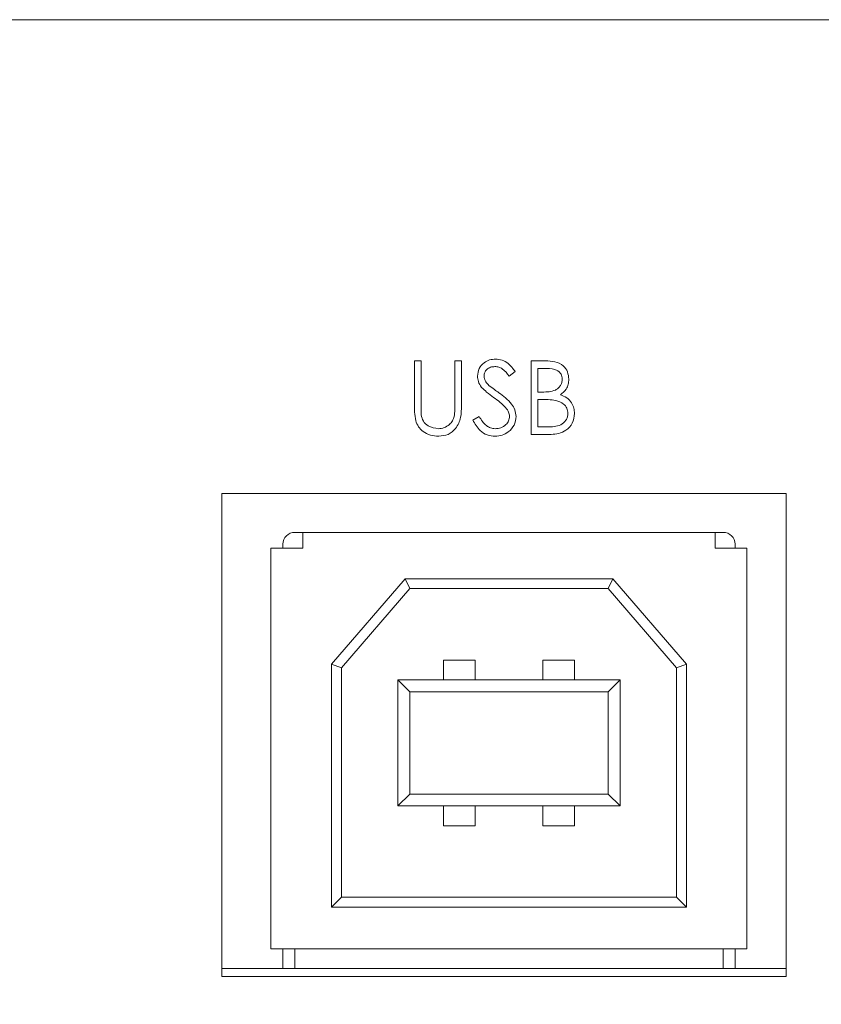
# Model space of a CAD drawing. Header units: inches. Extents: x 0.2 to 16.3, y 0.2 to 11.5.
# Tile 19 of 23: x 8.1 to 8.9, y 4 to 4.9. Entities that reach past the tile are written whole.
import ezdxf

# ---------------------------------------------------------------- set-up
doc = ezdxf.new("R2010")
doc.units = ezdxf.units.IN
doc.header["$MEASUREMENT"] = 0
doc.layers.add('FORMAT', color=7, linetype='Continuous')
doc.styles.add('SLDTEXTSTYLE0', font='TXT', dxfattribs={"width": 0.75})
doc.dimstyles.new('SLDDIMSTYLE0', dxfattribs={"dimtxt": 0.125, "dimasz": 0.13, "dimexe": 0, "dimexo": 0.0625, "dimgap": 0.03125, "dimtad": 2, "dimdec": 3, "dimzin": 4, "dimdsep": 46, "dimtxsty": 'Standard', "dimsah": 1, "dimcen": 0.09, "dimadec": 0, "dimazin": 0, "dimtfac": 1, "dimtdec": 3, "dimtofl": 0, "dimtmove": 0, "dimatfit": 3, "dimfxl": 0, "dimtolj": 1, "dimtzin": 12, "dimarcsym": 0})

# ---------------------------------------------------------------- blocks, each defined once
blk = doc.blocks.new('*D4')
at = {"layer": 'FORMAT'}
for p, q in [((6.37556, 4.11682), (6.37556, 2.9869)), ((11.02556, 4.11682), (11.02556, 2.9869)), ((6.37556, 3.1119), (11.02556, 3.1119))]:
    blk.add_line(p, q, dxfattribs=at)
for points in [[(6.37556, 3.1119), (6.50556, 3.0919), (6.50556, 3.1319)], [(11.02556, 3.1119), (10.89556, 3.1319), (10.89556, 3.0919)]]:
    blk.add_solid(points, dxfattribs=at)
at = {"layer": 'FORMAT', "insert": (8.49277, 3.27303), "char_height": 0.125, "attachment_point": 1, "style": 'SLDTEXTSTYLE0'}
blk.add_mtext('4.650', dxfattribs=at)

msp = doc.modelspace()

# ---------------------------------------------------------------- linework, layer by layer
at = {"color": 7, "linetype": 'Continuous', "lineweight": 15}
for p, q in [((6.80456, 4.94182), (10.59656, 4.94182)), ((8.5237, 4.60306), (8.53025, 4.60306)), ((8.5237, 4.55902), (8.5237, 4.60306)), ((8.53025, 4.60306), (8.53025, 4.55937)), ((8.5639, 4.60306), (8.57044, 4.60306)), ((8.5639, 4.55937), (8.5639, 4.60306)), ((8.57044, 4.60306), (8.57044, 4.55902)), ((8.63962, 4.60306), (8.65385, 4.60306)), ((8.63962, 4.53014), (8.63962, 4.60306)), ((8.64616, 4.59558), (8.64616, 4.57221)), ((8.65505, 4.59558), (8.64616, 4.59558)), ((8.62373, 4.59258), (8.61781, 4.5881)), ((8.64616, 4.57221), (8.65056, 4.57221)), ((8.64616, 4.56473), (8.64616, 4.53762)), ((8.6505, 4.56473), (8.64616, 4.56473)), ((8.58166, 4.54421), (8.58783, 4.5479)), ((8.64616, 4.53762), (8.65548, 4.53762)), ((8.65934, 4.53014), (8.63962, 4.53014)), ((8.89256, 4.47132), (8.33256, 4.47132)), ((8.33256, 4.47132), (8.33256, 3.99182)), ((8.89256, 3.99182), (8.89256, 4.47132)), ((8.40496, 4.43289), (8.41284, 4.43289)), ((8.41284, 4.43289), (8.82228, 4.43289)), ((8.41284, 4.42108), (8.41284, 4.43289)), ((8.82228, 4.43289), (8.82228, 4.42108)), ((8.82228, 4.43289), (8.83016, 4.43289)), ((8.39315, 4.42108), (8.39315, 4.41715)), ((8.41284, 4.41715), (8.41284, 4.42108)), ((8.82228, 4.42108), (8.82228, 4.41715)), ((8.84197, 4.41715), (8.84197, 4.42108)), ((8.38134, 4.01951), (8.38134, 4.41715)), ((8.38134, 4.41715), (8.39315, 4.41715)), ((8.41284, 4.41715), (8.39315, 4.41715)), ((8.82228, 4.41715), (8.84197, 4.41715)), ((8.85378, 4.41715), (8.84197, 4.41715)), ((8.85378, 4.41715), (8.85378, 4.01951)), ((8.51463, 4.38683), (8.44138, 4.30191)), ((8.72049, 4.38683), (8.51463, 4.38683)), ((8.51463, 4.38683), (8.51913, 4.37699)), ((8.72049, 4.38683), (8.71598, 4.37699)), ((8.79374, 4.30191), (8.72049, 4.38683)), ((8.51913, 4.37699), (8.45122, 4.29825)), ((8.71598, 4.37699), (8.51913, 4.37699)), ((8.7839, 4.29825), (8.71598, 4.37699)), ((8.44138, 4.30191), (8.44138, 4.06085)), ((8.44138, 4.30191), (8.45122, 4.29825)), ((8.5526, 4.30612), (8.58409, 4.30612)), ((8.5526, 4.30612), (8.5526, 4.28644)), ((8.58409, 4.28644), (8.58409, 4.30612)), ((8.65102, 4.30612), (8.68252, 4.30612)), ((8.65102, 4.28644), (8.65102, 4.30612)), ((8.68252, 4.30612), (8.68252, 4.28644)), ((8.79374, 4.30191), (8.7839, 4.29825)), ((8.79374, 4.06085), (8.79374, 4.30191)), ((8.45122, 4.29825), (8.45122, 4.07069)), ((8.7839, 4.07069), (8.7839, 4.29825)), ((8.50732, 4.16124), (8.50732, 4.28644)), ((8.51913, 4.27463), (8.50732, 4.28644)), ((8.50732, 4.28644), (8.7278, 4.28644)), ((8.71598, 4.27463), (8.7278, 4.28644)), ((8.7278, 4.28644), (8.7278, 4.16124)), ((8.51913, 4.27463), (8.51913, 4.17305)), ((8.71598, 4.27463), (8.51913, 4.27463)), ((8.71598, 4.17305), (8.71598, 4.27463)), ((8.50732, 4.16124), (8.51913, 4.17305)), ((8.51913, 4.17305), (8.71598, 4.17305)), ((8.7278, 4.16124), (8.71598, 4.17305)), ((8.7278, 4.16124), (8.50732, 4.16124)), ((8.5526, 4.14155), (8.5526, 4.16124)), ((8.58409, 4.16124), (8.58409, 4.14155)), ((8.65102, 4.16124), (8.65102, 4.14155)), ((8.68252, 4.14155), (8.68252, 4.16124)), ((8.58409, 4.14155), (8.5526, 4.14155)), ((8.68252, 4.14155), (8.65102, 4.14155)), ((8.44138, 4.06085), (8.45122, 4.07069)), ((8.45122, 4.07069), (8.7839, 4.07069)), ((8.7839, 4.07069), (8.79374, 4.06085)), ((8.44138, 4.06085), (8.79374, 4.06085)), ((8.39315, 4.01951), (8.38134, 4.01951)), ((8.39315, 4.01951), (8.84197, 4.01951)), ((8.39315, 4.01951), (8.39315, 3.99998)), ((8.40496, 3.99982), (8.40496, 4.01951)), ((8.83016, 4.01951), (8.83016, 3.99982)), ((8.85378, 4.01951), (8.84197, 4.01951)), ((8.84197, 3.99998), (8.84197, 4.01951)), ((8.33256, 3.99982), (8.40496, 3.99982)), ((8.83016, 3.99982), (8.40496, 3.99982)), ((8.83016, 3.99982), (8.89256, 3.99982)), ((8.33256, 3.99182), (8.89256, 3.99182))]:
    msp.add_line(p, q, dxfattribs=at)
for centre, start, end in [((8.40496, 4.42108), 90, 180), ((8.83016, 4.42108), 0, 90)]:
    msp.add_arc(centre, 0.01181, start, end, dxfattribs=at)
for points, knots in [([(8.58634, 4.58791), (8.58665, 4.5905), (8.58728, 4.59567), (8.59226, 4.6013), (8.59822, 4.60441), (8.60227, 4.60475), (8.6043, 4.60493)], [0, 0, 0, 0, 0.279555, 0.5588, 0.779382, 1, 1, 1, 1]), ([(8.6043, 4.60493), (8.60655, 4.60471), (8.61104, 4.60427), (8.61806, 4.59998), (8.62158, 4.59539), (8.62373, 4.59258)], [0, 0, 0, 0, 0.279752, 0.559502, 1, 1, 1, 1]), ([(8.60357, 4.59745), (8.60209, 4.59733), (8.59913, 4.59711), (8.59557, 4.59483), (8.59324, 4.59171), (8.593, 4.58938), (8.59288, 4.58822)], [0, 0, 0, 0, 0.28028, 0.559929, 0.779921, 1, 1, 1, 1]), ([(8.61781, 4.5881), (8.61575, 4.59074), (8.61288, 4.59442), (8.60748, 4.59715), (8.60488, 4.59735), (8.60357, 4.59745)], [0, 0, 0, 0, 0.559819, 0.779848, 1, 1, 1, 1]), ([(8.65385, 4.60306), (8.65697, 4.60299), (8.66319, 4.60286), (8.67141, 4.59914), (8.67619, 4.59233), (8.67674, 4.58743), (8.67701, 4.58499)], [0, 0, 0, 0, 0.281315, 0.559921, 0.779934, 1, 1, 1, 1]), ([(8.67047, 4.58486), (8.67026, 4.58665), (8.66994, 4.58935), (8.66763, 4.59213), (8.66328, 4.59525), (8.6587, 4.59543), (8.65505, 4.59558)], [0, 0, 0, 0, 0.249287, 0.374924, 0.500644, 1, 1, 1, 1]), ([(8.59041, 4.57681), (8.58913, 4.5787), (8.58683, 4.58208), (8.58649, 4.58613), (8.58634, 4.58791)], [0, 0, 0, 0, 0.559842, 1, 1, 1, 1]), ([(8.59288, 4.58822), (8.59297, 4.5872), (8.59314, 4.58516), (8.59472, 4.58181), (8.59656, 4.57994), (8.59769, 4.5788)], [0, 0, 0, 0, 0.279949, 0.559783, 1, 1, 1, 1]), ([(8.65056, 4.57221), (8.65514, 4.57222), (8.66087, 4.57223), (8.66652, 4.57593), (8.66871, 4.57847), (8.6702, 4.58152), (8.67038, 4.58374), (8.67047, 4.58486)], [0, 0, 0, 0, 0.498609, 0.624011, 0.749402, 0.874736, 1, 1, 1, 1]), ([(8.67701, 4.58499), (8.67689, 4.58327), (8.67664, 4.57983), (8.67424, 4.57398), (8.67073, 4.57118), (8.66859, 4.56948)], [0, 0, 0, 0, 0.2808666, 0.5615274, 1, 1, 1, 1]), ([(8.60236, 4.56689), (8.59998, 4.56857), (8.59574, 4.57157), (8.59204, 4.57521), (8.59041, 4.57681)], [0, 0, 0, 0, 0.560413, 1, 1, 1, 1]), ([(8.59769, 4.5788), (8.59948, 4.5774), (8.6027, 4.57491), (8.60602, 4.57257), (8.60749, 4.57154)], [0, 0, 0, 0, 0.559902, 1, 1, 1, 1]), ([(8.61551, 4.55526), (8.61326, 4.55767), (8.60924, 4.56196), (8.60446, 4.56538), (8.60236, 4.56689)], [0, 0, 0, 0, 0.559503, 1, 1, 1, 1]), ([(8.60749, 4.57154), (8.61206, 4.56815), (8.61842, 4.56344), (8.62384, 4.55466), (8.62439, 4.55022), (8.62466, 4.548)], [0, 0, 0, 0, 0.5601157, 0.7802853, 1, 1, 1, 1]), ([(8.66859, 4.56948), (8.67077, 4.56859), (8.67513, 4.56682), (8.67973, 4.56194), (8.68222, 4.55636), (8.68249, 4.55268), (8.68262, 4.55084)], [0, 0, 0, 0, 0.280381, 0.559605, 0.779764, 1, 1, 1, 1]), ([(8.525, 4.54365), (8.52454, 4.5465), (8.5237, 4.55159), (8.5237, 4.55675), (8.5237, 4.55902)], [0, 0, 0, 0, 0.5594955, 1, 1, 1, 1]), ([(8.53025, 4.55937), (8.53024, 4.55756), (8.53023, 4.55432), (8.53044, 4.55109), (8.53054, 4.54967)], [0, 0, 0, 0, 0.560125, 1, 1, 1, 1]), ([(8.57044, 4.55902), (8.57038, 4.55496), (8.57026, 4.54688), (8.56586, 4.53611), (8.55737, 4.5293), (8.55098, 4.52861), (8.54779, 4.52827)], [0, 0, 0, 0, 0.281656, 0.560111, 0.780079, 1, 1, 1, 1]), ([(8.56315, 4.54805), (8.56343, 4.55015), (8.56392, 4.55391), (8.56391, 4.5577), (8.5639, 4.55937)], [0, 0, 0, 0, 0.559626, 1, 1, 1, 1]), ([(8.61812, 4.54811), (8.61794, 4.54956), (8.61762, 4.55216), (8.61615, 4.55431), (8.61551, 4.55526)], [0, 0, 0, 0, 0.558999, 1, 1, 1, 1]), ([(8.66415, 4.56387), (8.66161, 4.56418), (8.65708, 4.56474), (8.65251, 4.56473), (8.6505, 4.56473)], [0, 0, 0, 0, 0.559738, 1, 1, 1, 1]), ([(8.67608, 4.55084), (8.67586, 4.55263), (8.67542, 4.5562), (8.67121, 4.56141), (8.66682, 4.56294), (8.66415, 4.56387)], [0, 0, 0, 0, 0.2799412, 0.5604277, 1, 1, 1, 1]), ([(8.53054, 4.54967), (8.531, 4.54744), (8.53193, 4.54299), (8.53818, 4.53726), (8.54392, 4.53632), (8.54742, 4.53575)], [0, 0, 0, 0, 0.281058, 0.560822, 1, 1, 1, 1]), ([(8.54742, 4.53575), (8.54943, 4.53597), (8.55345, 4.5364), (8.55832, 4.53948), (8.56163, 4.54354), (8.56265, 4.54654), (8.56315, 4.54805)], [0, 0, 0, 0, 0.279785, 0.5593756, 0.7795686, 1, 1, 1, 1]), ([(8.58783, 4.5479), (8.58999, 4.54457), (8.59301, 4.53993), (8.59919, 4.53623), (8.60229, 4.53591), (8.60383, 4.53575)], [0, 0, 0, 0, 0.559318, 0.77978, 1, 1, 1, 1]), ([(8.60383, 4.53575), (8.60579, 4.53595), (8.60971, 4.53634), (8.6145, 4.53929), (8.61754, 4.54349), (8.61793, 4.54657), (8.61812, 4.54811)], [0, 0, 0, 0, 0.280277, 0.560145, 0.78015, 1, 1, 1, 1]), ([(8.62466, 4.548), (8.62426, 4.54502), (8.62344, 4.53905), (8.61761, 4.5327), (8.61088, 4.52884), (8.60618, 4.52846), (8.60383, 4.52827)], [0, 0, 0, 0, 0.2791841, 0.5590878, 0.7794468, 1, 1, 1, 1]), ([(8.65548, 4.53762), (8.66025, 4.53762), (8.66739, 4.53763), (8.67368, 4.54323), (8.67578, 4.54738), (8.67598, 4.54969), (8.67608, 4.55084)], [0, 0, 0, 0, 0.499359, 0.748736, 0.8744, 1, 1, 1, 1]), ([(8.68262, 4.55084), (8.68219, 4.54757), (8.68133, 4.54103), (8.67477, 4.5341), (8.66704, 4.53058), (8.66191, 4.53029), (8.65934, 4.53014)], [0, 0, 0, 0, 0.27914, 0.558653, 0.779059, 1, 1, 1, 1]), ([(8.54779, 4.52827), (8.54502, 4.52846), (8.53949, 4.52884), (8.53251, 4.53246), (8.5274, 4.53756), (8.5258, 4.54162), (8.525, 4.54365)], [0, 0, 0, 0, 0.280223, 0.559914, 0.779952, 1, 1, 1, 1]), ([(8.60383, 4.52827), (8.60114, 4.52854), (8.59574, 4.52908), (8.58743, 4.53458), (8.58385, 4.54055), (8.58166, 4.54421)], [0, 0, 0, 0, 0.2798811, 0.5596653, 1, 1, 1, 1])]:
    msp.add_open_spline(points, degree=3, knots=knots, dxfattribs=at)

# ---------------------------------------------------------------- dimensions: what is measured, and where the dimension line sits
at = {"layer": 'FORMAT'}
dim = msp.add_linear_dim(base=(11.02556, 3.1119), p1=(6.37556, 4.16682), p2=(11.02556, 4.16682), angle=0, dimstyle='SLDDIMSTYLE0', dxfattribs=at)
dim.commit()
dim.dimension.update_dxf_attribs({"geometry": '*D4', "text_midpoint": (8.70056, 3.1119), "dimtype": 160})

doc.saveas('drawing.dxf')
